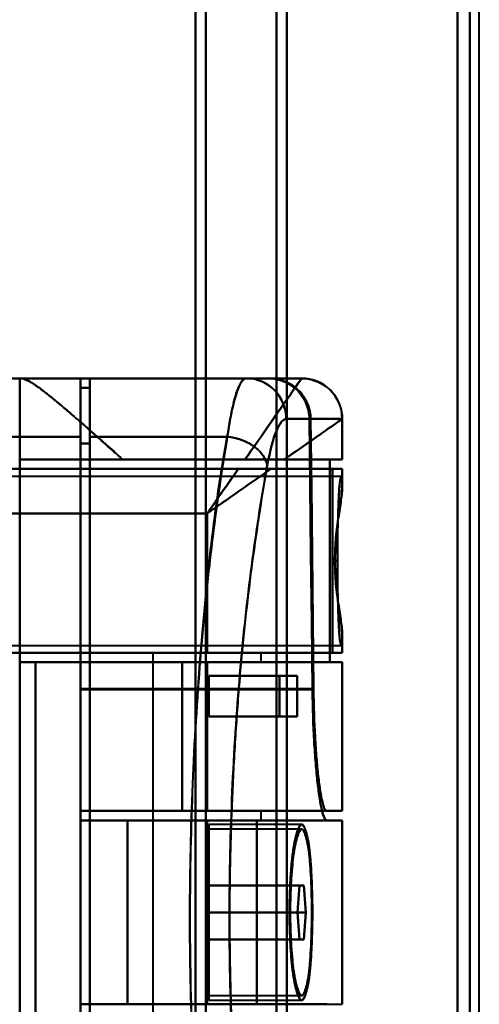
# Model space of a CAD drawing. Header units: millimetres. Extents: x -1087 to 1688, y -120 to 1046.
# Tile 64 of 78: x 591 to 625, y 252 to 324. Entities that reach past the tile are written whole.
import ezdxf

# ---------------------------------------------------------------- set-up
doc = ezdxf.new("R2010")
doc.units = ezdxf.units.MM
doc.layers.add('A-GENM', color=13, linetype='Continuous', lineweight=40)
doc.layers.add('G-IMPT', color=8, linetype='Continuous', lineweight=40)

# ---------------------------------------------------------------- blocks, each defined once
blk = doc.blocks.new('Souche connecteur circulaire R23 - Souche connecteur circulaire R23-755165-Arrière')
at = {"layer": 'A-GENM'}
blk.add_line((625, 191.872), (625, 349.372), dxfattribs=at)
blk = doc.blocks.new('NEXA 1000 CALQUES_dwg-755156-Arrière')
at = {"layer": 'G-IMPT'}
for p, q in [((604, 184.872), (604, 343.372)), ((604, 343.372), (604, 184.872)), ((604.773, 185.464), (604.773, 343.372)), ((604.773, 343.372), (604.773, 185.464)), ((610, 185.907), (610, 343.372)), ((610, 343.372), (610, 185.907)), ((610.773, 186.498), (610.773, 343.372)), ((610.773, 343.372), (610.773, 186.498)), ((623.387, 185.907), (623.387, 343.372)), ((623.387, 343.372), (623.387, 185.907)), ((624.3, 343.372), (624.3, 186.498)), ((624.3, 186.498), (624.3, 343.372)), ((595.5, 297.872), (585, 297.872)), ((591, 297.872), (591.17, 297.872)), ((591.17, 297.872), (591, 297.872)), ((595.5, 293.55), (595.5, 297.872)), ((595.5, 297.872), (595.5, 293.55)), ((607.755, 297.872), (596.2, 297.872)), ((596.2, 293.55), (596.2, 297.872)), ((596.2, 297.872), (596.2, 293.55)), ((609.381, 297.872), (607.755, 297.872)), ((607.755, 297.872), (609.381, 297.872)), ((609.381, 297.872), (607.755, 297.872)), ((609.465, 297.872), (611.858, 297.872)), ((611.858, 297.872), (609.465, 297.872)), ((611.861, 297.872), (611.858, 297.872)), ((611.858, 297.872), (611.861, 297.872)), ((611.861, 297.872), (611.858, 297.872)), ((596.2, 297.172), (595.5, 297.172)), ((595.5, 293.052), (595.5, 297.172)), ((595.5, 297.172), (595.5, 293.052)), ((596.2, 293.052), (596.2, 297.172)), ((596.2, 297.172), (596.2, 293.052)), ((612.437, 294.872), (610.72, 294.872)), ((610.72, 294.872), (612.437, 294.872)), ((612.52, 294.872), (614.857, 294.872)), ((614.857, 294.872), (612.52, 294.872)), ((614.857, 294.872), (614.86, 294.872)), ((614.86, 294.872), (614.857, 294.872)), ((614.861, 291.872), (614.861, 294.872)), ((595.5, 223.55), (595.5, 293.55)), ((595.5, 293.55), (595.5, 223.55)), ((596.2, 223.55), (596.2, 293.55)), ((596.2, 293.55), (596.2, 223.55)), ((595.5, 224.032), (595.5, 293.052)), ((595.5, 293.052), (595.5, 224.032)), ((596.2, 224.032), (596.2, 293.052)), ((596.2, 293.052), (596.2, 224.032)), ((591, 291.872), (598.615, 291.872)), ((598.615, 291.872), (591, 291.872)), ((614.861, 291.872), (610.575, 291.872)), ((610.575, 291.872), (614.861, 291.872)), ((614.857, 291.872), (613.936, 291.872)), ((613.936, 291.872), (614.857, 291.872)), ((614.77, 290.622), (590, 290.622)), ((609.576, 291.172), (614.861, 291.172)), ((614.861, 291.172), (609.576, 291.172)), ((614.152, 291.172), (614.857, 291.172)), ((614.857, 291.172), (614.152, 291.172)), ((614.861, 289.846), (614.861, 291.172)), ((614.861, 277.572), (614.861, 278.898)), ((590, 278.122), (614.77, 278.122)), ((600.861, 277.572), (600.861, 239.172)), ((604.861, 277.572), (600.861, 277.572)), ((600.861, 277.572), (604.861, 277.572)), ((604.861, 277.572), (614.861, 277.572)), ((608.861, 277.572), (604.861, 277.572)), ((614.861, 277.572), (604.861, 277.572)), ((604.861, 277.572), (608.861, 277.572)), ((608.861, 276.872), (608.861, 277.572)), ((614.152, 277.572), (614.857, 277.572)), ((614.857, 277.572), (614.152, 277.572)), ((592.174, 276.872), (603.015, 276.872)), ((603.015, 276.872), (592.174, 276.872)), ((604.861, 276.872), (614.861, 276.872)), ((608.861, 276.872), (604.861, 276.872)), ((604.861, 276.872), (608.861, 276.872)), ((614.861, 276.872), (604.861, 276.872)), ((613.936, 276.872), (614.857, 276.872)), ((614.857, 276.872), (613.936, 276.872)), ((614.861, 265.872), (614.861, 276.872)), ((610.22, 275.872), (611.528, 275.872)), ((611.528, 275.872), (610.22, 275.872)), ((595.5, 265.872), (595.5, 274.917)), ((595.5, 274.917), (595.5, 265.872)), ((595.5, 274.85), (595.5, 265.172)), ((595.5, 265.172), (595.5, 274.85)), ((611.528, 272.872), (610.22, 272.872)), ((610.22, 272.872), (611.528, 272.872)), ((595.5, 265.872), (613.709, 265.872)), ((603.015, 265.872), (595.5, 265.872)), ((595.5, 265.872), (603.015, 265.872)), ((614.861, 265.872), (604.861, 265.872)), ((604.861, 265.872), (608.861, 265.872)), ((608.861, 265.872), (604.861, 265.872)), ((604.861, 265.872), (614.861, 265.872)), ((608.861, 265.172), (608.861, 265.872)), ((614.857, 265.872), (613.709, 265.872)), ((613.709, 265.872), (614.857, 265.872)), ((595.5, 265.172), (598.974, 265.172)), ((598.974, 265.172), (595.5, 265.172)), ((608.861, 265.172), (604.861, 265.172)), ((604.861, 265.172), (608.861, 265.172)), ((608.536, 265.172), (614.861, 265.172)), ((614.861, 265.172), (608.536, 265.172)), ((613.709, 265.172), (614.857, 265.172)), ((614.857, 265.172), (613.709, 265.172)), ((614.861, 251.572), (614.861, 265.172)), ((611.865, 264.872), (605, 264.872)), ((605, 258.372), (605, 264.872)), ((605, 264.872), (605, 258.372)), ((611.865, 264.522), (605, 264.522)), ((605, 258.372), (605, 264.522)), ((605, 264.522), (605, 258.372)), ((611.711, 260.372), (611.554, 258.372)), ((611.554, 258.372), (611.711, 260.372)), ((611.711, 260.372), (612.014, 260.372)), ((612.014, 260.372), (611.711, 260.372)), ((612.16, 258.372), (612.014, 260.372)), ((612.014, 260.372), (612.16, 258.372)), ((605, 252.222), (605, 258.372)), ((605, 251.872), (605, 258.372)), ((605, 258.372), (605, 252.222)), ((605, 258.372), (605, 251.872)), ((611.554, 258.372), (611.711, 256.372)), ((611.711, 256.372), (611.554, 258.372)), ((612.014, 256.372), (612.16, 258.372)), ((612.16, 258.372), (612.014, 256.372)), ((612.014, 256.372), (611.711, 256.372)), ((611.711, 256.372), (612.014, 256.372)), ((605, 252.222), (611.865, 252.222)), ((595.5, 251.572), (598.974, 251.572)), ((608.861, 251.572), (604.861, 251.572)), ((605, 251.872), (611.865, 251.872)), ((608.536, 251.572), (614.861, 251.572)), ((613.709, 251.572), (614.857, 251.572))]:
    blk.add_line(p, q, dxfattribs=at)
at = {"layer": 'G-IMPT', "flags": 128}
for points in [[(585, 297.872), (587.625, 297.872), (590.25, 297.872), (592.875, 297.872), (595.5, 297.872)], [(595.5, 297.872), (592.875, 297.872), (590.25, 297.872), (587.625, 297.872), (585, 297.872)], [(588.509, 297.872), (589.131, 297.872), (589.754, 297.872), (590.377, 297.872), (591, 297.872)], [(591, 297.872), (590.377, 297.872), (589.754, 297.872), (589.131, 297.872), (588.509, 297.872)], [(591, 297.872), (591, 278.122), (591, 258.372), (591, 238.622), (591, 218.872)], [(591, 291.872), (591, 293.372), (591, 294.872), (591, 296.372), (591, 297.872)], [(591.17, 297.872), (596.343, 297.872), (601.515, 297.872), (606.688, 297.872), (611.861, 297.872)], [(611.861, 297.872), (606.688, 297.872), (601.515, 297.872), (596.343, 297.872), (591.17, 297.872)], [(609.465, 297.872), (605.974, 297.872), (602.483, 297.872), (598.991, 297.872), (595.5, 297.872)], [(595.5, 297.872), (595.5, 292.134), (595.5, 286.395), (595.5, 280.656), (595.5, 274.917)], [(595.5, 274.917), (595.5, 280.656), (595.5, 286.395), (595.5, 292.134), (595.5, 297.872)], [(595.5, 297.872), (598.991, 297.872), (602.483, 297.872), (605.974, 297.872), (609.465, 297.872)], [(607.755, 297.872), (604.866, 297.872), (601.977, 297.872), (599.089, 297.872), (596.2, 297.872)], [(596.2, 297.872), (599.089, 297.872), (601.977, 297.872), (604.866, 297.872), (607.755, 297.872)], [(609.381, 297.872), (606.086, 297.872), (602.791, 297.872), (599.495, 297.872), (596.2, 297.872)], [(596.2, 297.872), (596.2, 297.697), (596.2, 297.522), (596.2, 297.347), (596.2, 297.172)], [(596.2, 297.172), (596.2, 297.347), (596.2, 297.522), (596.2, 297.697), (596.2, 297.872)], [(596.2, 297.872), (599.495, 297.872), (602.791, 297.872), (606.086, 297.872), (609.381, 297.872)], [(611.858, 297.872), (611.158, 297.872), (609.873, 297.872), (609.465, 297.872)], [(595.5, 274.85), (595.5, 280.431), (595.5, 286.011), (595.5, 291.592), (595.5, 297.172)], [(595.5, 297.172), (595.675, 297.172), (595.85, 297.172), (596.025, 297.172), (596.2, 297.172)], [(595.5, 297.172), (595.675, 297.172), (595.85, 297.172), (596.025, 297.172), (596.2, 297.172)], [(596.2, 297.172), (596.025, 297.172), (595.85, 297.172), (595.675, 297.172), (595.5, 297.172)], [(596.2, 297.172), (596.025, 297.172), (595.85, 297.172), (595.675, 297.172), (595.5, 297.172)], [(595.5, 297.172), (595.5, 291.592), (595.5, 286.011), (595.5, 280.431), (595.5, 274.85)], [(612.659, 274.85), (612.605, 279.857), (612.549, 284.863), (612.494, 289.868), (612.437, 294.872)], [(612.437, 294.872), (612.494, 289.868), (612.549, 284.863), (612.605, 279.857), (612.659, 274.85)], [(612.52, 294.872), (612.575, 289.885), (612.63, 284.896), (612.684, 279.907), (612.738, 274.917)], [(612.738, 274.917), (612.684, 279.907), (612.63, 284.896), (612.575, 289.885), (612.52, 294.872)], [(614.857, 294.872), (614.857, 294.122), (614.857, 293.372), (614.857, 292.622), (614.857, 291.872)], [(614.857, 291.872), (614.857, 292.622), (614.857, 293.372), (614.857, 294.122), (614.857, 294.872)], [(595.5, 293.55), (592.875, 293.55), (590.25, 293.55), (587.625, 293.55), (585, 293.55)], [(585, 293.55), (587.625, 293.55), (590.25, 293.55), (592.875, 293.55), (595.5, 293.55)], [(596.2, 293.55), (598.74, 293.55), (601.28, 293.55), (603.819, 293.55), (606.359, 293.55)], [(606.359, 293.55), (603.819, 293.55), (601.28, 293.55), (598.74, 293.55), (596.2, 293.55)], [(595.5, 293.052), (595.675, 293.052), (595.85, 293.052), (596.025, 293.052), (596.2, 293.052)], [(596.2, 293.052), (596.025, 293.052), (595.85, 293.052), (595.675, 293.052), (595.5, 293.052)], [(591, 276.872), (591, 280.622), (591, 284.372), (591, 288.122), (591, 291.872)], [(591, 291.872), (596.734, 291.872), (602.468, 291.872), (608.202, 291.872), (613.936, 291.872)], [(613.936, 291.872), (608.202, 291.872), (602.468, 291.872), (596.734, 291.872), (591, 291.872)], [(598.615, 291.872), (600.876, 291.872), (603.138, 291.872), (605.399, 291.872), (607.661, 291.872)], [(607.661, 291.872), (605.399, 291.872), (603.138, 291.872), (600.876, 291.872), (598.615, 291.872)], [(613.936, 276.872), (613.936, 280.622), (613.936, 284.372), (613.936, 288.122), (613.936, 291.872)], [(613.936, 291.872), (613.936, 288.122), (613.936, 284.372), (613.936, 280.622), (613.936, 276.872)], [(585, 291.172), (590.543, 291.172), (596.085, 291.172), (601.628, 291.172), (607.17, 291.172)], [(614.152, 291.172), (606.864, 291.172), (599.576, 291.172), (592.288, 291.172), (585, 291.172)], [(585, 291.172), (592.288, 291.172), (599.576, 291.172), (606.864, 291.172), (614.152, 291.172)], [(607.17, 291.172), (601.628, 291.172), (596.085, 291.172), (590.543, 291.172), (585, 291.172)], [(614.152, 291.172), (614.152, 287.772), (614.152, 284.372), (614.152, 280.972), (614.152, 277.572)], [(614.152, 277.572), (614.152, 280.972), (614.152, 284.372), (614.152, 287.772), (614.152, 291.172)], [(614.857, 291.172), (614.857, 290.879), (614.857, 290.586), (614.857, 290.292), (614.857, 289.999)], [(614.857, 289.999), (614.857, 290.292), (614.857, 290.586), (614.857, 290.879), (614.857, 291.172)], [(585, 287.872), (589.965, 287.872), (594.93, 287.872), (599.896, 287.872), (604.861, 287.872)], [(604.861, 287.872), (599.896, 287.872), (594.93, 287.872), (589.965, 287.872), (585, 287.872)], [(604.861, 287.872), (604.861, 285.297), (604.861, 282.722), (604.861, 280.147), (604.861, 277.572)], [(604.861, 277.572), (604.861, 280.147), (604.861, 282.722), (604.861, 285.297), (604.861, 287.872)], [(614.857, 278.746), (614.857, 278.453), (614.857, 278.159), (614.857, 277.866), (614.857, 277.572)], [(614.857, 277.572), (614.857, 277.866), (614.857, 278.159), (614.857, 278.453), (614.857, 278.746)], [(587.5, 277.572), (591.84, 277.572), (596.18, 277.572), (600.521, 277.572), (604.861, 277.572)], [(614.152, 277.572), (607.489, 277.572), (600.826, 277.572), (594.163, 277.572), (587.5, 277.572)], [(604.861, 277.572), (600.521, 277.572), (596.18, 277.572), (591.84, 277.572), (587.5, 277.572)], [(587.5, 277.572), (594.163, 277.572), (600.826, 277.572), (607.489, 277.572), (614.152, 277.572)], [(604.861, 276.872), (601.396, 276.872), (597.93, 276.872), (594.465, 276.872), (591, 276.872)], [(591, 276.872), (596.734, 276.872), (602.468, 276.872), (608.202, 276.872), (613.936, 276.872)], [(613.936, 276.872), (608.202, 276.872), (602.468, 276.872), (596.734, 276.872), (591, 276.872)], [(591, 239.872), (591, 249.122), (591, 258.372), (591, 267.622), (591, 276.872)], [(591, 276.872), (594.465, 276.872), (597.93, 276.872), (601.396, 276.872), (604.861, 276.872)], [(592.174, 239.872), (592.174, 249.122), (592.174, 258.372), (592.174, 267.622), (592.174, 276.872)], [(604.861, 276.872), (601.689, 276.872), (598.517, 276.872), (595.346, 276.872), (592.174, 276.872)], [(592.174, 276.872), (592.174, 267.622), (592.174, 258.372), (592.174, 249.122), (592.174, 239.872)], [(592.174, 276.872), (595.346, 276.872), (598.517, 276.872), (601.689, 276.872), (604.861, 276.872)], [(603.015, 265.872), (603.015, 268.622), (603.015, 271.372), (603.015, 274.122), (603.015, 276.872)], [(603.015, 276.872), (603.477, 276.872), (603.938, 276.872), (604.399, 276.872), (604.861, 276.872)], [(603.015, 276.872), (603.015, 274.122), (603.015, 271.372), (603.015, 268.622), (603.015, 265.872)], [(604.861, 276.872), (604.399, 276.872), (603.938, 276.872), (603.477, 276.872), (603.015, 276.872)], [(604.861, 276.872), (604.861, 274.122), (604.861, 271.372), (604.861, 268.622), (604.861, 265.872)], [(604.861, 265.872), (604.861, 268.622), (604.861, 271.372), (604.861, 274.122), (604.861, 276.872)], [(604.861, 265.872), (604.861, 268.622), (604.861, 271.372), (604.861, 274.122), (604.861, 276.872)], [(604.861, 276.872), (604.861, 274.122), (604.861, 271.372), (604.861, 268.622), (604.861, 265.872)], [(604.861, 265.872), (604.861, 268.622), (604.861, 271.372), (604.861, 274.122), (604.861, 276.872)], [(604.861, 276.872), (604.861, 274.122), (604.861, 271.372), (604.861, 268.622), (604.861, 265.872)], [(614.857, 276.872), (614.857, 274.122), (614.857, 271.372), (614.857, 268.622), (614.857, 265.872)], [(614.857, 265.872), (614.857, 268.622), (614.857, 271.372), (614.857, 274.122), (614.857, 276.872)], [(605, 272.872), (605, 273.622), (605, 274.372), (605, 275.122), (605, 275.872)], [(605, 275.872), (605, 275.122), (605, 274.372), (605, 273.622), (605, 272.872)], [(611.528, 275.872), (609.896, 275.872), (608.264, 275.872), (606.632, 275.872), (605, 275.872)], [(605, 275.872), (605, 275.122), (605, 274.372), (605, 273.622), (605, 272.872)], [(610.22, 275.872), (608.915, 275.872), (607.61, 275.872), (606.305, 275.872), (605, 275.872)], [(605, 275.872), (606.632, 275.872), (608.264, 275.872), (609.896, 275.872), (611.528, 275.872)], [(605, 272.872), (605, 273.622), (605, 274.372), (605, 275.122), (605, 275.872)], [(605, 275.872), (606.305, 275.872), (607.61, 275.872), (608.915, 275.872), (610.22, 275.872)], [(610.22, 275.872), (610.22, 275.122), (610.22, 274.372), (610.22, 273.622), (610.22, 272.872)], [(610.22, 272.872), (610.22, 273.622), (610.22, 274.372), (610.22, 275.122), (610.22, 275.872)], [(611.528, 272.872), (611.528, 273.622), (611.528, 274.372), (611.528, 275.122), (611.528, 275.872)], [(611.528, 275.872), (611.528, 275.122), (611.528, 274.372), (611.528, 273.622), (611.528, 272.872)], [(612.738, 274.917), (608.428, 274.917), (604.119, 274.917), (599.809, 274.917), (595.5, 274.917)], [(595.5, 274.917), (599.809, 274.917), (604.119, 274.917), (608.428, 274.917), (612.738, 274.917)], [(595.5, 274.85), (599.79, 274.85), (604.08, 274.85), (608.37, 274.85), (612.659, 274.85)], [(612.659, 274.85), (608.37, 274.85), (604.08, 274.85), (599.79, 274.85), (595.5, 274.85)], [(611.528, 272.872), (609.896, 272.872), (608.264, 272.872), (606.632, 272.872), (605, 272.872)], [(605, 272.872), (606.305, 272.872), (607.61, 272.872), (608.915, 272.872), (610.22, 272.872)], [(605, 272.872), (606.632, 272.872), (608.264, 272.872), (609.896, 272.872), (611.528, 272.872)], [(610.22, 272.872), (608.915, 272.872), (607.61, 272.872), (606.305, 272.872), (605, 272.872)], [(595.5, 265.872), (595.5, 265.697), (595.5, 265.522), (595.5, 265.347), (595.5, 265.172)], [(595.5, 265.172), (595.5, 265.347), (595.5, 265.522), (595.5, 265.697), (595.5, 265.872)], [(595.5, 265.872), (595.5, 265.697), (595.5, 265.522), (595.5, 265.347), (595.5, 265.172)], [(595.5, 265.872), (597.84, 265.872), (600.18, 265.872), (602.521, 265.872), (604.861, 265.872)], [(595.5, 265.172), (595.5, 265.347), (595.5, 265.522), (595.5, 265.697), (595.5, 265.872)], [(595.5, 265.872), (600.052, 265.872), (604.604, 265.872), (609.157, 265.872), (613.709, 265.872)], [(595.5, 265.872), (597.84, 265.872), (600.18, 265.872), (602.521, 265.872), (604.861, 265.872)], [(604.861, 265.872), (602.521, 265.872), (600.18, 265.872), (597.84, 265.872), (595.5, 265.872)], [(613.709, 265.872), (609.157, 265.872), (604.604, 265.872), (600.052, 265.872), (595.5, 265.872)], [(604.861, 265.872), (602.521, 265.872), (600.18, 265.872), (597.84, 265.872), (595.5, 265.872)], [(595.5, 265.872), (595.5, 265.697), (595.5, 265.522), (595.5, 265.347), (595.5, 265.172)], [(595.5, 265.172), (595.5, 265.347), (595.5, 265.522), (595.5, 265.697), (595.5, 265.872)], [(604.861, 265.872), (604.399, 265.872), (603.938, 265.872), (603.477, 265.872), (603.015, 265.872)], [(603.015, 265.872), (603.477, 265.872), (603.938, 265.872), (604.399, 265.872), (604.861, 265.872)], [(604.861, 265.172), (602.521, 265.172), (600.18, 265.172), (597.84, 265.172), (595.5, 265.172)], [(604.861, 265.172), (602.521, 265.172), (600.18, 265.172), (597.84, 265.172), (595.5, 265.172)], [(595.5, 265.172), (600.052, 265.172), (604.604, 265.172), (609.157, 265.172), (613.709, 265.172)], [(595.5, 265.172), (597.84, 265.172), (600.18, 265.172), (602.521, 265.172), (604.861, 265.172)], [(613.709, 265.172), (609.157, 265.172), (604.604, 265.172), (600.052, 265.172), (595.5, 265.172)], [(595.5, 265.172), (597.84, 265.172), (600.18, 265.172), (602.521, 265.172), (604.861, 265.172)], [(598.974, 251.572), (598.974, 254.972), (598.974, 258.372), (598.974, 261.772), (598.974, 265.172)], [(598.974, 265.172), (601.365, 265.172), (603.755, 265.172), (606.146, 265.172), (608.536, 265.172)], [(598.974, 265.172), (598.974, 261.772), (598.974, 258.372), (598.974, 254.972), (598.974, 251.572)], [(608.536, 265.172), (606.146, 265.172), (603.755, 265.172), (601.365, 265.172), (598.974, 265.172)], [(604.861, 251.572), (604.861, 254.972), (604.861, 258.372), (604.861, 261.772), (604.861, 265.172)], [(604.861, 265.172), (604.861, 261.772), (604.861, 258.372), (604.861, 254.972), (604.861, 251.572)], [(604.861, 251.572), (604.861, 254.972), (604.861, 258.372), (604.861, 261.772), (604.861, 265.172)], [(604.861, 265.172), (604.861, 261.772), (604.861, 258.372), (604.861, 254.972), (604.861, 251.572)], [(608.536, 251.572), (608.536, 254.972), (608.536, 258.372), (608.536, 261.772), (608.536, 265.172)], [(608.536, 265.172), (608.536, 261.772), (608.536, 258.372), (608.536, 254.972), (608.536, 251.572)], [(614.857, 251.572), (614.857, 254.972), (614.857, 258.372), (614.857, 261.772), (614.857, 265.172)], [(614.857, 265.172), (614.857, 261.772), (614.857, 258.372), (614.857, 254.972), (614.857, 251.572)], [(605, 258.372), (605, 258.872), (605, 259.372), (605, 259.872), (605, 260.372)], [(605, 260.372), (605, 259.872), (605, 259.372), (605, 258.872), (605, 258.372)], [(605, 258.372), (605, 258.872), (605, 259.372), (605, 259.872), (605, 260.372)], [(605, 260.372), (606.678, 260.372), (608.356, 260.372), (610.033, 260.372), (611.711, 260.372)], [(612.014, 260.372), (610.261, 260.372), (608.507, 260.372), (606.754, 260.372), (605, 260.372)], [(605, 260.372), (605, 259.872), (605, 259.372), (605, 258.872), (605, 258.372)], [(611.711, 260.372), (610.033, 260.372), (608.356, 260.372), (606.678, 260.372), (605, 260.372)], [(605, 260.372), (606.754, 260.372), (608.507, 260.372), (610.261, 260.372), (612.014, 260.372)], [(605, 256.372), (605, 256.872), (605, 257.372), (605, 257.872), (605, 258.372)], [(605, 258.372), (605, 257.872), (605, 257.372), (605, 256.872), (605, 256.372)], [(611.554, 258.372), (609.916, 258.372), (608.277, 258.372), (606.639, 258.372), (605, 258.372)], [(605, 256.372), (605, 256.872), (605, 257.372), (605, 257.872), (605, 258.372)], [(605, 258.372), (606.639, 258.372), (608.277, 258.372), (609.916, 258.372), (611.554, 258.372)], [(612.16, 258.372), (610.37, 258.372), (608.58, 258.372), (606.79, 258.372), (605, 258.372)], [(605, 258.372), (605, 257.872), (605, 257.372), (605, 256.872), (605, 256.372)], [(605, 258.372), (606.79, 258.372), (608.58, 258.372), (610.37, 258.372), (612.16, 258.372)], [(611.711, 256.372), (610.033, 256.372), (608.356, 256.372), (606.678, 256.372), (605, 256.372)], [(612.014, 256.372), (610.261, 256.372), (608.507, 256.372), (606.754, 256.372), (605, 256.372)], [(605, 256.372), (606.678, 256.372), (608.356, 256.372), (610.033, 256.372), (611.711, 256.372)], [(605, 256.372), (606.754, 256.372), (608.507, 256.372), (610.261, 256.372), (612.014, 256.372)], [(604.861, 251.572), (602.521, 251.572), (600.18, 251.572), (597.84, 251.572), (595.5, 251.572)], [(613.709, 251.572), (609.157, 251.572), (604.604, 251.572), (600.052, 251.572), (595.5, 251.572)], [(595.5, 251.572), (597.84, 251.572), (600.18, 251.572), (602.521, 251.572), (604.861, 251.572)], [(608.536, 251.572), (606.146, 251.572), (603.755, 251.572), (601.365, 251.572), (598.974, 251.572)], [(598.974, 251.572), (601.365, 251.572), (603.755, 251.572), (606.146, 251.572), (608.536, 251.572)]]:
    blk.add_lwpolyline(points, dxfattribs=at)
at = {"layer": 'G-IMPT'}
blk.add_arc((611.861, 294.872), 3, 0, 90, dxfattribs=at)
for centre, ratio in [((607.755, 294.872), 0.988401), ((611.858, 294.872), 0.999612), ((611.858, 294.872), 0.999612)]:
    blk.add_ellipse(centre, major_axis=(0, 3), ratio=ratio, start_param=4.712389, end_param=6.283185, dxfattribs=at)
for points, knots in [([(598.615, 291.872), (598.177, 292.258), (597.327, 293.016), (596.132, 294.097), (595.197, 294.906), (594.489, 295.506), (593.986, 295.94), (593.495, 296.353), (593.018, 296.732), (592.576, 297.067), (592.19, 297.35), (591.864, 297.577), (591.488, 297.801), (591.279, 297.872), (591.17, 297.872)], [0, 0, 0, 0, 0.125, 0.25, 0.375, 0.4375, 0.5, 0.5625, 0.625, 0.6875, 0.75, 0.8125, 0.875, 1, 1, 1, 1]), ([(591.17, 297.872), (591.267, 297.856), (591.472, 297.778), (591.854, 297.563), (592.19, 297.351), (592.578, 297.071), (593.012, 296.728), (593.485, 296.342), (593.985, 295.939), (594.498, 295.517), (595.024, 295.061), (595.569, 294.581), (596.139, 294.081), (596.736, 293.563), (597.552, 292.842), (598.186, 292.269), (598.615, 291.872)], [0, 0, 0, 0, 0.125, 0.1875, 0.25, 0.3125, 0.375, 0.4375, 0.5, 0.5625, 0.625, 0.6875, 0.75, 0.8125, 0.875, 1, 1, 1, 1]), ([(611.861, 297.872), (611.853, 297.872), (611.708, 297.661), (611.223, 296.974), (610.733, 296.268), (610.117, 295.387), (609.15, 294.001), (608.297, 292.758), (607.661, 291.872)], [0, 0, 0, 0, 0.25, 0.375, 0.5, 0.625, 0.75, 1, 1, 1, 1]), ([(606.359, 293.55), (605.975, 291.281), (605.425, 287.546), (604.8, 282.086), (604.25, 276.22), (603.759, 268.559), (603.528, 258.784), (603.688, 249.126), (604.135, 241.249), (604.644, 235.385), (605.251, 229.714), (605.787, 225.886), (606.163, 223.55)], [0, 0, 0, 0, 0.125, 0.1875, 0.25, 0.375, 0.5, 0.625, 0.75, 0.8125, 0.875, 1, 1, 1, 1]), ([(609.115, 225.615), (608.737, 227.805), (608.197, 231.395), (607.585, 236.721), (607.072, 242.23), (606.62, 249.643), (606.458, 258.739), (606.692, 267.942), (607.188, 275.151), (607.743, 280.66), (608.374, 285.785), (608.927, 289.287), (609.313, 291.415)], [0, 0, 0, 0, 0.125, 0.1875, 0.25, 0.375, 0.5, 0.625, 0.75, 0.8125, 0.875, 1, 1, 1, 1]), ([(609.313, 291.415), (608.913, 289.167), (608.354, 285.62), (607.729, 280.526), (607.329, 276.551), (606.998, 272.312), (606.743, 267.833), (606.576, 263.256), (606.507, 258.758), (606.542, 254.253), (606.675, 249.654), (606.898, 245.138), (607.201, 240.847), (607.578, 236.803), (608.176, 231.598), (608.722, 227.944), (609.115, 225.615)], [0, 0, 0, 0, 0.125, 0.1875, 0.25, 0.3125, 0.375, 0.4375, 0.5, 0.5625, 0.625, 0.6875, 0.75, 0.8125, 0.875, 1, 1, 1, 1]), ([(610.575, 291.872), (610.363, 291.87), (610.026, 291.873), (609.613, 291.873), (609.373, 291.872), (609.189, 291.873), (609.003, 291.873), (608.816, 291.872), (608.627, 291.871), (608.243, 291.872), (607.916, 291.876), (607.661, 291.872)], [0, 0, 0, 0, 0.25, 0.375, 0.4375, 0.5, 0.5625, 0.625, 0.6875, 0.75, 1, 1, 1, 1]), ([(607.661, 291.872), (607.922, 291.872), (608.436, 291.872), (609.448, 291.872), (610.145, 291.872), (610.575, 291.872)], [0, 0, 0, 0, 0.25, 0.5, 1, 1, 1, 1]), ([(607.17, 291.172), (606.799, 290.643), (606.228, 289.826), (605.449, 288.713), (605.057, 288.153), (604.861, 287.872)], [0, 0, 0, 0, 0.5, 0.75, 1, 1, 1, 1]), ([(609.576, 291.172), (608.854, 290.667), (607.7, 289.859), (606.088, 288.731), (605.27, 288.159), (604.861, 287.872)], [0, 0, 0, 0, 0.5, 0.75, 1, 1, 1, 1]), ([(604.861, 287.872), (605.057, 288.153), (605.449, 288.713), (606.228, 289.826), (606.8, 290.643), (607.17, 291.172)], [0, 0, 0, 0, 0.25, 0.5, 1, 1, 1, 1]), ([(607.17, 291.172), (607.377, 291.175), (607.694, 291.172), (608.106, 291.172), (608.411, 291.173), (608.712, 291.172), (609.105, 291.172), (609.393, 291.17), (609.576, 291.172)], [0, 0, 0, 0, 0.25, 0.375, 0.5, 0.625, 0.75, 1, 1, 1, 1]), ([(614.857, 289.999), (614.828, 290.454), (614.781, 290.778), (614.699, 290.392), (614.637, 289.71), (614.582, 288.71), (614.534, 287.444), (614.508, 285.964), (614.499, 284.904), (614.498, 284.372)], [0, 0, 0, 0, 0.25, 0.375, 0.5, 0.625, 0.75, 0.875, 1, 1, 1, 1]), ([(614.318, 284.372), (614.321, 284.66), (614.334, 285.094), (614.366, 285.668), (614.406, 286.235), (614.471, 286.797), (614.545, 287.332), (614.596, 287.714), (614.647, 288.072), (614.703, 288.409), (614.754, 288.726), (614.793, 289.026), (614.821, 289.307), (614.849, 289.65), (614.857, 289.87), (614.857, 289.999)], [0, 0, 0, 0, 0.125, 0.1875, 0.25, 0.375, 0.4375, 0.5, 0.5625, 0.625, 0.6875, 0.75, 0.8125, 0.875, 1, 1, 1, 1]), ([(614.857, 289.999), (614.872, 289.704), (614.823, 289.198), (614.7, 288.389), (614.597, 287.725), (614.493, 286.964), (614.4, 286.113), (614.335, 285.227), (614.309, 284.373), (614.335, 283.52), (614.422, 282.335), (614.562, 281.238), (614.7, 280.355), (614.823, 279.546), (614.872, 279.04), (614.857, 278.746)], [0, 0, 0, 0, 0.125, 0.1875, 0.25, 0.3125, 0.375, 0.4375, 0.5, 0.5625, 0.625, 0.75, 0.8125, 0.875, 1, 1, 1, 1]), ([(614.857, 278.746), (614.839, 278.569), (614.802, 278.317), (614.755, 278.26), (614.718, 278.368), (614.69, 278.527), (614.668, 278.723), (614.651, 278.92), (614.638, 279.084), (614.626, 279.277), (614.609, 279.585), (614.58, 280.231), (614.549, 281.163), (614.524, 282.173), (614.509, 282.938), (614.5, 283.69), (614.496, 284.372), (614.5, 285.055), (614.509, 285.807), (614.524, 286.572), (614.549, 287.582), (614.58, 288.514), (614.609, 289.16), (614.626, 289.467), (614.638, 289.661), (614.651, 289.825), (614.668, 290.021), (614.69, 290.217), (614.718, 290.376), (614.755, 290.485), (614.802, 290.428), (614.839, 290.176), (614.857, 289.999)], [0, 0, 0, 0, 0.0625, 0.125, 0.15625, 0.1875, 0.21875, 0.234375, 0.25, 0.265625, 0.28125, 0.3125, 0.375, 0.40625, 0.4375, 0.46875, 0.5, 0.53125, 0.5625, 0.59375, 0.625, 0.6875, 0.71875, 0.734375, 0.75, 0.765625, 0.78125, 0.8125, 0.84375, 0.875, 0.9375, 1, 1, 1, 1]), ([(614.857, 278.746), (614.857, 278.875), (614.848, 279.095), (614.821, 279.438), (614.793, 279.719), (614.754, 280.018), (614.703, 280.335), (614.648, 280.672), (614.596, 281.03), (614.545, 281.412), (614.471, 281.947), (614.406, 282.509), (614.366, 283.076), (614.334, 283.651), (614.321, 284.085), (614.318, 284.372)], [0, 0, 0, 0, 0.125, 0.1875, 0.25, 0.3125, 0.375, 0.4375, 0.5, 0.5625, 0.625, 0.75, 0.8125, 0.875, 1, 1, 1, 1]), ([(614.498, 284.372), (614.499, 283.84), (614.508, 282.781), (614.534, 281.301), (614.582, 280.035), (614.637, 279.035), (614.699, 278.352), (614.781, 277.967), (614.828, 278.291), (614.857, 278.746)], [0, 0, 0, 0, 0.125, 0.25, 0.375, 0.5, 0.625, 0.75, 1, 1, 1, 1]), ([(613.709, 265.172), (613.652, 265.179), (613.537, 265.306), (613.367, 265.822), (613.193, 266.722), (613.031, 267.908), (612.891, 269.35), (612.739, 271.575), (612.678, 273.462), (612.659, 274.85)], [0, 0, 0, 0, 0.125, 0.25, 0.375, 0.5, 0.625, 0.75, 1, 1, 1, 1]), ([(612.659, 274.85), (612.679, 273.514), (612.738, 271.563), (612.892, 269.35), (613.031, 267.91), (613.193, 266.711), (613.425, 265.534), (613.593, 265.172), (613.709, 265.172)], [0, 0, 0, 0, 0.25, 0.375, 0.5, 0.625, 0.75, 1, 1, 1, 1]), ([(612.738, 274.917), (612.754, 273.62), (612.81, 271.856), (612.951, 269.777), (613.079, 268.429), (613.229, 267.321), (613.39, 266.479), (613.548, 265.997), (613.655, 265.878), (613.709, 265.872)], [0, 0, 0, 0, 0.25, 0.375, 0.5, 0.625, 0.75, 0.875, 1, 1, 1, 1]), ([(613.709, 265.872), (613.6, 265.872), (613.444, 266.21), (613.229, 267.31), (613.079, 268.431), (612.951, 269.777), (612.81, 271.845), (612.756, 273.668), (612.738, 274.917)], [0, 0, 0, 0, 0.25, 0.375, 0.5, 0.625, 0.75, 1, 1, 1, 1]), ([(612.659, 258.372), (612.651, 259.227), (612.605, 260.935), (612.458, 263.1), (612.233, 264.298), (612.018, 264.79), (611.865, 264.914), (611.705, 264.788), (611.529, 264.417), (611.362, 263.816), (611.227, 263.006), (611.127, 262.015), (611.018, 260.507), (610.97, 259.227), (610.953, 258.372)], [0, 0, 0, 0, 0.125, 0.25, 0.375, 0.4375, 0.5, 0.5625, 0.625, 0.6875, 0.75, 0.8125, 0.875, 1, 1, 1, 1]), ([(610.953, 258.372), (610.96, 258.869), (610.983, 259.805), (611.041, 261.041), (611.11, 261.929), (611.168, 262.477), (611.204, 262.769), (611.261, 263.185), (611.365, 263.754), (611.532, 264.364), (611.676, 264.703), (611.787, 264.847), (611.864, 264.885), (611.94, 264.847), (612.047, 264.704), (612.181, 264.366), (612.327, 263.756), (612.414, 263.187), (612.461, 262.772), (612.49, 262.48), (612.537, 261.932), (612.591, 261.043), (612.636, 259.806), (612.653, 258.869), (612.659, 258.372)], [0, 0, 0, 0, 0.0625, 0.125, 0.1875, 0.21875, 0.234375, 0.25, 0.3125, 0.375, 0.4375, 0.46875, 0.5, 0.53125, 0.5625, 0.625, 0.6875, 0.75, 0.765625, 0.78125, 0.8125, 0.875, 0.9375, 1, 1, 1, 1]), ([(611.005, 258.372), (611.021, 259.181), (611.066, 260.392), (611.169, 261.819), (611.263, 262.756), (611.39, 263.523), (611.547, 264.092), (611.713, 264.443), (611.865, 264.562), (612.01, 264.444), (612.213, 263.979), (612.427, 262.845), (612.567, 260.797), (612.612, 259.181), (612.619, 258.372)], [0, 0, 0, 0, 0.125, 0.1875, 0.25, 0.3125, 0.375, 0.4375, 0.5, 0.5625, 0.625, 0.75, 0.875, 1, 1, 1, 1]), ([(612.619, 258.372), (612.614, 258.842), (612.597, 259.729), (612.555, 260.899), (612.503, 261.74), (612.458, 262.258), (612.43, 262.535), (612.386, 262.928), (612.303, 263.466), (612.164, 264.043), (612.038, 264.363), (611.936, 264.498), (611.864, 264.534), (611.791, 264.498), (611.686, 264.362), (611.55, 264.041), (611.393, 263.464), (611.295, 262.926), (611.242, 262.533), (611.208, 262.256), (611.153, 261.738), (611.088, 260.897), (611.033, 259.728), (611.012, 258.842), (611.005, 258.372)], [0, 0, 0, 0, 0.0625, 0.125, 0.1875, 0.21875, 0.234375, 0.25, 0.3125, 0.375, 0.4375, 0.46875, 0.5, 0.53125, 0.5625, 0.625, 0.6875, 0.75, 0.765625, 0.78125, 0.8125, 0.875, 0.9375, 1, 1, 1, 1]), ([(610.953, 258.372), (610.97, 257.518), (611.018, 256.238), (611.127, 254.729), (611.227, 253.739), (611.362, 252.928), (611.529, 252.327), (611.705, 251.957), (611.865, 251.831), (612.018, 251.955), (612.233, 252.447), (612.458, 253.645), (612.605, 255.809), (612.651, 257.517), (612.659, 258.372)], [0, 0, 0, 0, 0.125, 0.1875, 0.25, 0.3125, 0.375, 0.4375, 0.5, 0.5625, 0.625, 0.75, 0.875, 1, 1, 1, 1]), ([(612.659, 258.372), (612.653, 257.875), (612.636, 256.938), (612.591, 255.702), (612.537, 254.813), (612.49, 254.265), (612.461, 253.973), (612.414, 253.557), (612.327, 252.988), (612.181, 252.379), (612.047, 252.041), (611.94, 251.897), (611.864, 251.86), (611.787, 251.898), (611.676, 252.042), (611.532, 252.381), (611.365, 252.991), (611.261, 253.56), (611.204, 253.975), (611.168, 254.268), (611.11, 254.815), (611.041, 255.704), (610.983, 256.939), (610.96, 257.876), (610.953, 258.372)], [0, 0, 0, 0, 0.0625, 0.125, 0.1875, 0.21875, 0.234375, 0.25, 0.3125, 0.375, 0.4375, 0.46875, 0.5, 0.53125, 0.5625, 0.625, 0.6875, 0.75, 0.765625, 0.78125, 0.8125, 0.875, 0.9375, 1, 1, 1, 1]), ([(611.005, 258.372), (611.012, 257.903), (611.033, 257.017), (611.088, 255.848), (611.153, 255.007), (611.208, 254.489), (611.242, 254.212), (611.295, 253.819), (611.393, 253.281), (611.55, 252.703), (611.686, 252.383), (611.791, 252.246), (611.864, 252.21), (611.936, 252.246), (612.038, 252.382), (612.164, 252.702), (612.303, 253.278), (612.386, 253.817), (612.43, 254.21), (612.458, 254.486), (612.503, 255.005), (612.555, 255.846), (612.597, 257.015), (612.614, 257.902), (612.619, 258.372)], [0, 0, 0, 0, 0.0625, 0.125, 0.1875, 0.21875, 0.234375, 0.25, 0.3125, 0.375, 0.4375, 0.46875, 0.5, 0.53125, 0.5625, 0.625, 0.6875, 0.75, 0.765625, 0.78125, 0.8125, 0.875, 0.9375, 1, 1, 1, 1]), ([(612.619, 258.372), (612.612, 257.563), (612.567, 255.947), (612.427, 253.9), (612.213, 252.766), (612.01, 252.3), (611.865, 252.183), (611.713, 252.302), (611.547, 252.653), (611.39, 253.221), (611.263, 253.988), (611.169, 254.925), (611.066, 256.353), (611.021, 257.564), (611.005, 258.372)], [0, 0, 0, 0, 0.125, 0.25, 0.375, 0.4375, 0.5, 0.5625, 0.625, 0.6875, 0.75, 0.8125, 0.875, 1, 1, 1, 1])]:
    blk.add_open_spline(points, degree=3, knots=knots, dxfattribs=at)
for points in [[(606.359, 293.55), (606.459, 294.233), (606.67, 295.464), (607.024, 296.839), (607.39, 297.68), (607.633, 297.872), (607.755, 297.872)], [(607.755, 297.872), (607.635, 297.872), (607.387, 297.676), (607.025, 296.841), (606.67, 295.46), (606.459, 294.241), (606.359, 293.55)], [(607.661, 291.872), (608.28, 292.758), (609.441, 294.416), (610.8, 296.357), (611.663, 297.59), (611.861, 297.872), (611.861, 297.872)], [(610.72, 294.872), (610.72, 295.226), (610.569, 296), (609.918, 297.061), (608.869, 297.72), (608.104, 297.872), (607.755, 297.872)], [(612.437, 294.872), (612.432, 295.267), (612.265, 296.054), (611.581, 297.05), (610.57, 297.716), (609.778, 297.872), (609.381, 297.872)], [(609.381, 297.872), (609.589, 297.869), (609.991, 297.827), (610.544, 297.664), (611.075, 297.38), (611.541, 297.009), (611.921, 296.551), (612.213, 296.027), (612.384, 295.478), (612.431, 295.079), (612.437, 294.872)], [(609.465, 297.872), (609.861, 297.872), (610.654, 297.716), (611.665, 297.05), (612.348, 296.053), (612.515, 295.266), (612.52, 294.872)], [(612.52, 294.872), (612.514, 295.079), (612.467, 295.478), (612.296, 296.027), (612.004, 296.551), (611.624, 297.009), (611.159, 297.38), (610.628, 297.664), (610.075, 297.827), (609.673, 297.869), (609.465, 297.872)], [(611.861, 297.872), (612.214, 297.872), (612.988, 297.72), (614.049, 297.061), (614.708, 296), (614.861, 295.226), (614.861, 294.872)], [(609.313, 291.415), (609.514, 292.524), (609.976, 294.257), (610.479, 294.872), (610.72, 294.872)], [(610.72, 294.872), (610.474, 294.866), (609.978, 294.26), (609.515, 292.522), (609.313, 291.415)], [(610.575, 291.872), (611.233, 292.339), (612.439, 293.17), (613.811, 294.132), (614.667, 294.738), (614.861, 294.871), (614.861, 294.872)], [(614.861, 294.872), (614.861, 294.872), (614.073, 294.321), (611.892, 292.794), (610.575, 291.872)], [(606.163, 223.55), (605.333, 228.236), (604.098, 239.354), (603.306, 258.823), (604.236, 278.178), (605.514, 289.027), (606.359, 293.55)], [(609.313, 291.415), (609.272, 291.652), (609.058, 292.164), (608.382, 292.877), (607.396, 293.366), (606.688, 293.521), (606.359, 293.55)], [(606.359, 293.55), (606.688, 293.521), (607.396, 293.366), (608.382, 292.877), (609.058, 292.164), (609.272, 291.652), (609.313, 291.415)], [(604.861, 287.872), (605.27, 288.16), (606.088, 288.731), (607.297, 289.577), (608.469, 290.399), (609.215, 290.918), (609.576, 291.172)], [(609.576, 291.172), (609.205, 291.172), (608.423, 291.172), (607.59, 291.172), (607.17, 291.172)]]:
    blk.add_open_spline(points, degree=3, dxfattribs=at)

msp = doc.modelspace()

# ---------------------------------------------------------------- linework, layer by layer
at = {"color": 1, "lineweight": 30}
msp.add_line((625, 191.872), (625, 506.872), dxfattribs=at)
at = {"color": 94, "lineweight": 30}
msp.add_line((625, 191.872), (625, 506.872), dxfattribs=at)

# ---------------------------------------------------------------- block references
at = {"layer": 'A-GENM'}
msp.add_blockref('Souche connecteur circulaire R23 - Souche connecteur circulaire R23-755165-Arrière', (0, 0), dxfattribs=at)
at = {"layer": 'G-IMPT'}
msp.add_blockref('NEXA 1000 CALQUES_dwg-755156-Arrière', (0, 0), dxfattribs=at)

doc.saveas('drawing.dxf')
